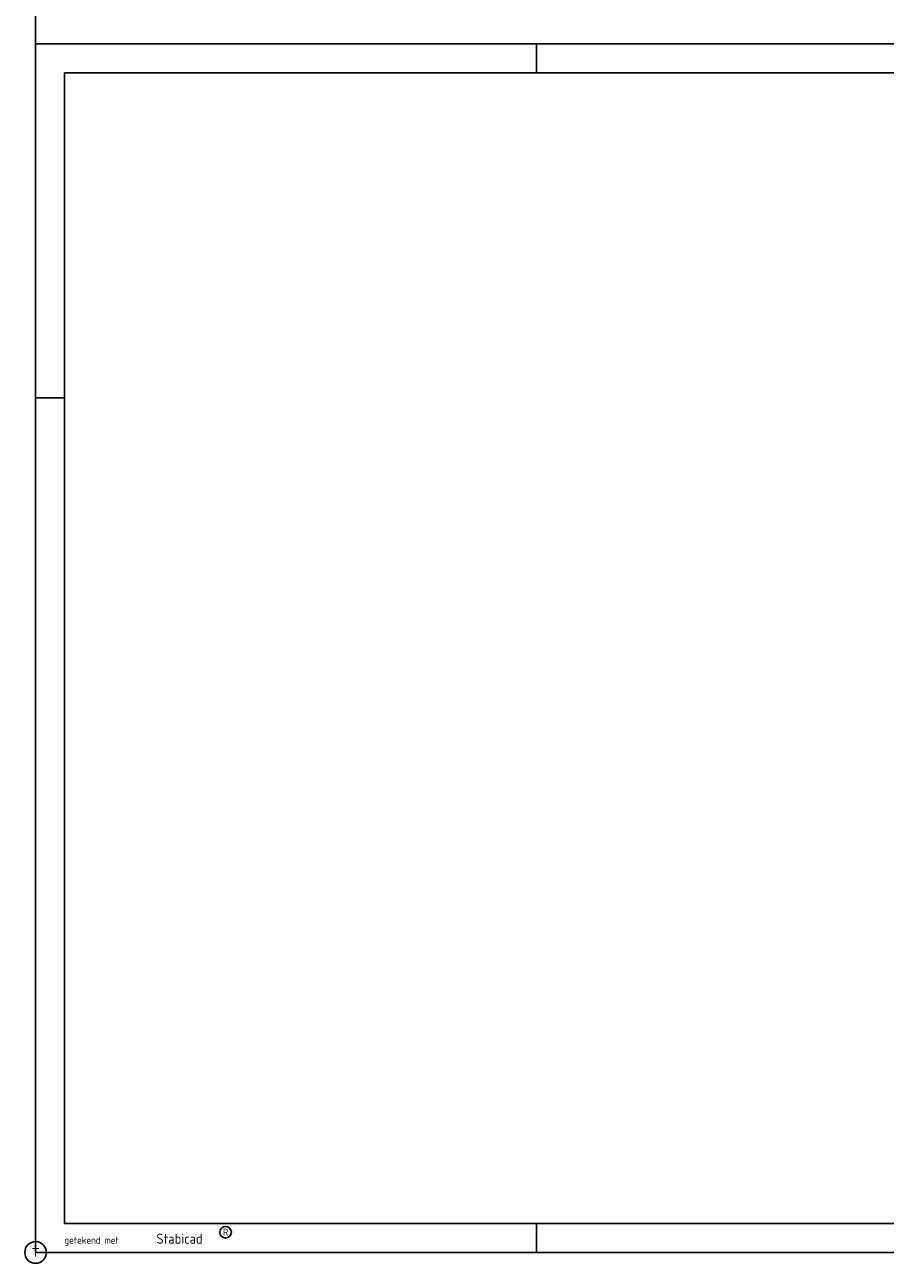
# Model space of a CAD drawing. Header units: millimetres. Extents: x -75 to 108309, y -75 to 76928.
# Tile 1 of 31: x -75 to 5902, y -75 to 8533. Entities that reach past the tile are written whole.
import ezdxf
from ezdxf.enums import TextEntityAlignment as Align

# ---------------------------------------------------------------- set-up
doc = ezdxf.new("R2010")
doc.units = ezdxf.units.MM
for name, color, linetype in [('00KAD025', 2, 'Continuous'), ('00KAD070', 5, 'Continuous'), ('BL$2----', 7, 'Continuous'), ('WL561---', 4, 'Continuous')]:
    doc.layers.add(name, color=color, linetype=linetype)
doc.styles.add('BURO-018', font='BUROFONT', dxfattribs={"height": 1.8})
doc.styles.add('STABICAD-025', font='ISOCP.SHX', dxfattribs={"height": 50})
doc.styles.add('STABICAD-035', font='ISOCP.SHX', dxfattribs={"height": 70})

# ---------------------------------------------------------------- blocks, each defined once
blk = doc.blocks.new('PI_SYM112')
at = {"color": 0, "linetype": 'Continuous'}
blk.add_circle((0, 0), 1.5, dxfattribs=at)
at = {"color": 0, "linetype": 'Continuous', "style": 'BURO-018'}
for tag, height in [('PRODUCTCODE', 1.8), ('INDICATIONTEXT', 1.3)]:
    blk.add_attdef(tag, text='', height=height, dxfattribs=at).set_placement((0, 0), align=Align.MIDDLE)
blk = doc.blocks.new('A2-LANDSCAPE')
at = {"layer": '00KAD025', "linetype": 'Continuous'}
for p, q in [((594, 420), (0, 420)), ((0, 420), (0, 0)), ((174, 410), (174, 420)), ((384, 410), (384, 420)), ((594, 0), (594, 420)), ((0, 297), (10, 297)), ((584, 297), (594, 297)), ((174, 0), (174, 10)), ((384, 0), (384, 10)), ((0, 0), (594, 0))]:
    blk.add_line(p, q, dxfattribs=at)
blk.add_circle((66, 7), 2, dxfattribs=at)
at = {"layer": '00KAD070', "linetype": 'Continuous'}
for p, q in [((584, 410), (10, 410)), ((10, 410), (10, 10)), ((584, 10), (584, 410)), ((10, 10), (584, 10))]:
    blk.add_line(p, q, dxfattribs=at)
at = {"layer": '00KAD025', "linetype": 'Continuous'}
for s, height, style, p in [('getekend met', 2.5, 'STABICAD-025', (10, 3)), ('Stabicad', 3.5, 'STABICAD-035', (42, 3))]:
    blk.add_text(s, height=height, dxfattribs=dict(at, style=style)).set_placement(p)
at = {"layer": '00KAD025', "linetype": 'Continuous', "style": 'STABICAD-025'}
blk.add_text('R', height=2.5, dxfattribs=at).set_placement((66, 7), align=Align.MIDDLE)

msp = doc.modelspace()

# ---------------------------------------------------------------- linework, layer by layer
at = {"layer": 'BL$2----'}
msp.add_line((0, 0), (0, 13221.5), dxfattribs=at)

# ---------------------------------------------------------------- block references
at = {"layer": 'BL$2----', "xscale": 20, "yscale": 20, "zscale": 20}
msp.add_blockref('A2-LANDSCAPE', (0, 0), dxfattribs=at)
at = {"layer": 'WL561---', "color": 2, "linetype": 'Continuous'}
ref = msp.add_blockref('PI_SYM112', (0, 0), dxfattribs=dict(at, xscale=50, yscale=50, zscale=50))
ref.add_attrib('INDICATIONTEXT', 'T', dxfattribs={"layer": '0', "color": 2, "linetype": 'Continuous', "height": 60, "style": 'BURO-018'}).set_placement((0, 0), align=Align.MIDDLE)

doc.saveas('drawing.dxf')
